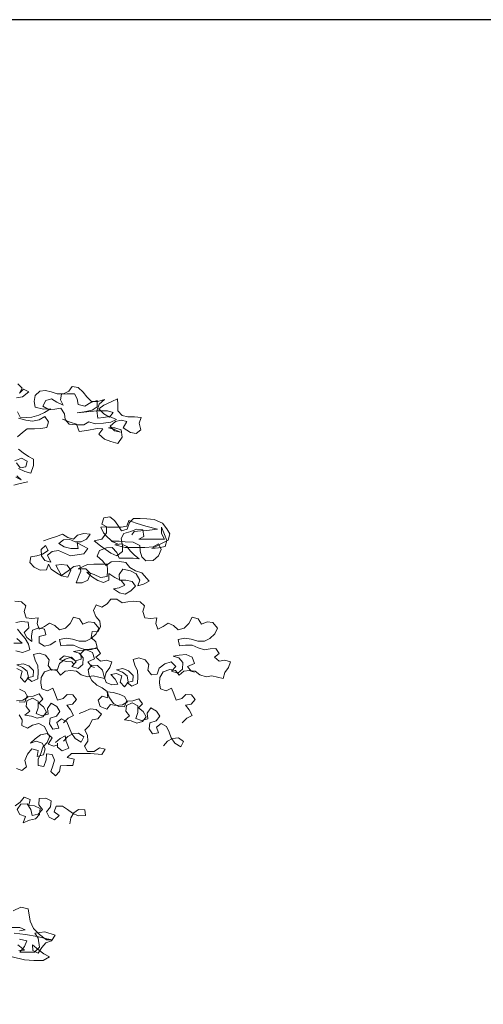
# Model space of a CAD drawing. Header units: metres. Extents: x -1 to 197910, y -70 to 354116.
# Tile 61 of 65: x 132.04 to 135.3, y 18.86 to 25.79. Entities that reach past the tile are written whole.
import ezdxf

# ---------------------------------------------------------------- set-up
doc = ezdxf.new("R2010")
doc.units = ezdxf.units.M
doc.layers.add('N-WE-AL-DETAIL-G', color=7, linetype='Continuous', lineweight=9)

# ---------------------------------------------------------------- blocks, each defined once
blk = doc.blocks.new('Boom_zijaanzicht')
at = {"color": 0, "ltscale": 0.05, "flags": 128}
for points in [[(-2.4302, 9.3737), (-2.4849, 9.3519), (-2.5286, 9.3374), (-2.5469, 9.2864), (-2.6015, 9.2937), (-2.6744, 9.3084), (-2.7145, 9.3048), (-2.6854, 9.2683), (-2.7255, 9.2319), (-2.7692, 9.2173), (-2.8203, 9.2028), (-2.8494, 9.2466), (-2.8421, 9.2976), (-2.7983, 9.3121), (-2.7546, 9.3121), (-2.7947, 9.3012), (-2.8384, 9.283), (-2.7947, 9.2903), (-2.7655, 9.323), (-2.8019, 9.3559), (-2.842, 9.3668), (-2.8821, 9.3559), (-2.8566, 9.3122), (-2.9077, 9.2794), (-2.9478, 9.2722), (-2.9805, 9.2977), (-2.9696, 9.3451), (-2.9841, 9.3852), (-2.9367, 9.3888), (-2.8893, 9.3887), (-2.8493, 9.3996), (-2.8201, 9.4324), (-2.82, 9.4761), (-2.8163, 9.5162), (-2.7763, 9.498), (-2.7216, 9.4724), (-2.6852, 9.4469), (-2.7217, 9.4104), (-2.7618, 9.3886), (-2.7873, 9.4214), (-2.7472, 9.4323), (-2.6707, 9.4323), (-2.5322, 9.4176), (-2.5832, 9.4249), (-2.6378, 9.4359), (-2.6743, 9.4614), (-2.6742, 9.5052), (-2.6305, 9.4905), (-2.5868, 9.465), (-2.5394, 9.4759), (-2.5321, 9.516), (-2.5138, 9.5524), (-2.4628, 9.5523), (-2.4227, 9.5487), (-2.4155, 9.5086), (-2.4337, 9.4721), (-2.39, 9.494), (-2.3535, 9.5158), (-2.3134, 9.5048), (-2.2916, 9.4647), (-2.3354, 9.4392), (-2.3754, 9.4429), (-2.4192, 9.4503), (-2.4447, 9.4102), (-2.4484, 9.3701), (-2.4776, 9.3373), (-2.5286, 9.3337), (-2.5796, 9.3338), (-2.6161, 9.3557), (-2.6598, 9.3411), (-2.7181, 9.3448), (-2.7691, 9.3522), (-2.8092, 9.3704), (-2.7618, 9.3923), (-2.7181, 9.3849), (-2.678, 9.3813), (-2.6707, 9.4323), (-2.6888, 9.4797), (-2.7252, 9.5125), (-2.6779, 9.4979), (-2.6341, 9.4978), (-2.6013, 9.5306), (-2.5758, 9.5634), (-2.5393, 9.5961), (-2.4992, 9.6034), (-2.4737, 9.5706), (-2.4373, 9.5523), (-2.3936, 9.5523), (-2.3498, 9.5668), (-2.3097, 9.5741), (-2.2696, 9.5704), (-2.2369, 9.5412), (-2.2296, 9.4975), (-2.237, 9.4574), (-2.2953, 9.4429), (-2.3463, 9.4465), (-2.3026, 9.421), (-2.2625, 9.4027), (-2.2151, 9.3881), (-2.1751, 9.3844), (-2.1313, 9.388), (-2.1131, 9.4245)], [(-2.1204, 9.3807), (-2.1714, 9.3662), (-2.2188, 9.359), (-2.2662, 9.3699), (-2.3063, 9.3918), (-2.3318, 9.3554), (-2.3209, 9.3153), (-2.2772, 9.308), (-2.2334, 9.3043), (-2.1824, 9.3043), (-2.1497, 9.2787), (-2.1132, 9.2495)], [(-2.1165, 9.6213), (-2.1457, 9.5921), (-2.1275, 9.5557), (-2.1567, 9.5849), (-2.1931, 9.5667), (-2.1494, 9.5302), (-2.1057, 9.5229)], [(-2.1863, 8.9317), (-2.1317, 8.9207), (-2.088, 8.9098)], [(-2.1025, 8.9644), (-2.139, 8.9462), (-2.1098, 8.9754)], [(-2.0951, 9.081), (-2.1425, 9.0993), (-2.1826, 9.0775), (-2.1717, 9.0374), (-2.1316, 9.0301), (-2.106, 9.0665)], [(-2.1207, 9.0264), (-2.1644, 9.0046), (-2.2082, 8.9937), (-2.2263, 9.0484), (-2.2263, 9.0921), (-2.1898, 9.1103), (-2.1534, 9.1358), (-2.1205, 9.1612)], [(-2.2956, 8.5173), (-2.3357, 8.5319), (-2.3867, 8.5465), (-2.4304, 8.5648), (-2.4669, 8.5393), (-2.507, 8.5284), (-2.5361, 8.5576), (-2.5799, 8.5686), (-2.6236, 8.565), (-2.5981, 8.5285), (-2.5617, 8.5102), (-2.518, 8.5102), (-2.4779, 8.5284), (-2.4378, 8.5247), (-2.405, 8.4992), (-2.4415, 8.4737), (-2.4888, 8.4628), (-2.5399, 8.4629), (-2.5325, 8.5029), (-2.5726, 8.4811), (-2.6091, 8.4629), (-2.58, 8.4264), (-2.4852, 8.4118), (-2.4451, 8.43), (-2.4014, 8.4481), (-2.3577, 8.4408), (-2.3249, 8.4153), (-2.3468, 8.3679), (-2.3067, 8.3788), (-2.2812, 8.4116), (-2.2811, 8.4553), (-2.3103, 8.4845), (-2.3285, 8.4481), (-2.2884, 8.4225), (-2.2484, 8.4116), (-2.2083, 8.4042), (-2.201, 8.3641), (-2.2302, 8.3314), (-2.274, 8.3095), (-2.3177, 8.3132), (-2.3322, 8.3533), (-2.3505, 8.3169), (-2.387, 8.2914), (-2.4234, 8.2696), (-2.4672, 8.2623), (-2.489, 8.3097), (-2.4634, 8.3462), (-2.4234, 8.3498), (-2.3833, 8.3461), (-2.4015, 8.3097), (-2.4234, 8.2732), (-2.4708, 8.3061), (-2.5108, 8.3353), (-2.5509, 8.3426), (-2.5582, 8.3025), (-2.5437, 8.2624), (-2.5255, 8.2223), (-2.5692, 8.2224), (-2.6093, 8.2406), (-2.6275, 8.288), (-2.5947, 8.3208), (-2.54, 8.3207), (-2.6056, 8.3499), (-2.6493, 8.3536), (-2.744, 8.3537), (-2.7477, 8.3063), (-2.7441, 8.2662), (-2.6968, 8.2589), (-2.653, 8.2807), (-2.602, 8.2953), (-2.6348, 8.2661), (-2.6786, 8.237), (-2.7187, 8.2225), (-2.7551, 8.2407), (-2.755, 8.2881), (-2.7988, 8.259), (-2.8426, 8.2372), (-2.8681, 8.2044), (-2.828, 8.1861), (-2.7879, 8.1788), (-2.8317, 8.1497), (-2.8718, 8.1425), (-2.9119, 8.1644), (-2.9446, 8.1972), (-2.9191, 8.23), (-2.8753, 8.2409), (-2.8316, 8.2408), (-2.8279, 8.2809), (-2.8534, 8.3174), (-2.9081, 8.3065), (-2.9482, 8.2847), (-2.9737, 8.2409), (-2.9592, 8.2008), (-2.9993, 8.2118), (-3.0393, 8.2337), (-2.9883, 8.292), (-2.9445, 8.3065), (-2.9044, 8.3283), (-2.8752, 8.3648), (-2.8315, 8.372), (-2.7732, 8.3683), (-2.7368, 8.3428), (-2.7112, 8.3755), (-2.6748, 8.4083), (-2.6893, 8.4484), (-2.7403, 8.4667), (-2.7804, 8.4704), (-2.8132, 8.4339), (-2.8278, 8.3939), (-2.9262, 8.394), (-2.97, 8.3904), (-2.9371, 8.4158), (-2.908, 8.445), (-2.8824, 8.4777), (-2.8423, 8.4959), (-2.7986, 8.4886), (-2.8715, 8.4704), (-3.01, 8.4706), (-3.0683, 8.4743), (-3.1047, 8.4962), (-3.123, 8.4561), (-3.1048, 8.4123), (-3.0684, 8.3795), (-3.0174, 8.3758), (-2.9882, 8.405), (-2.9772, 8.445), (-2.9735, 8.4851), (-2.9261, 8.5069), (-2.8715, 8.5105), (-2.8277, 8.5141), (-2.7731, 8.5141), (-2.8205, 8.4923), (-2.784, 8.5105), (-2.7475, 8.5432), (-2.7183, 8.5723), (-2.7001, 8.6124), (-2.7402, 8.6161), (-2.7402, 8.5724), (-2.7074, 8.5286), (-2.6528, 8.5176), (-2.6966, 8.4812), (-2.7695, 8.4303), (-2.8132, 8.4121), (-2.8533, 8.4413), (-2.8533, 8.485), (-2.8423, 8.5324), (-2.8605, 8.5688), (-2.9115, 8.5835), (-2.9516, 8.5981), (-2.9953, 8.5945), (-3.0026, 8.5471), (-2.9662, 8.5288), (-3.1484, 8.529), (-3.1265, 8.5691), (-3.1265, 8.6128), (-3.1484, 8.5618), (-3.163, 8.5181), (-3.1521, 8.478), (-3.1047, 8.467), (-3.0574, 8.4633), (-3.1739, 8.5217), (-3.1848, 8.5655), (-3.1629, 8.6019), (-3.1337, 8.642), (-3.0754, 8.6674), (-3.0244, 8.671), (-2.977, 8.6746), (-2.9296, 8.6746), (-2.9005, 8.6454), (-2.886, 8.598), (-2.8459, 8.587), (-2.8203, 8.6271), (-2.7948, 8.6599), (-2.762, 8.6854), (-2.7219, 8.678), (-2.7073, 8.6343), (-2.7475, 8.6125), (-2.8422, 8.6125), (-2.8823, 8.6199), (-2.8968, 8.66), (-2.9479, 8.6418), (-3.0171, 8.62), (-3.0973, 8.5982), (-3.0244, 8.5908), (-2.9807, 8.5872), (-2.9333, 8.5835), (-2.9188, 8.558)], [(-3.2728, 7.2351), (-3.3056, 7.2679), (-3.342, 7.2862), (-3.3201, 7.3263), (-3.2946, 7.359), (-3.3347, 7.3664), (-3.3638, 7.3992), (-3.3382, 7.432), (-3.2981, 7.4356), (-3.269, 7.4064), (-3.2289, 7.3954), (-3.2143, 7.4391), (-3.1961, 7.4792), (-3.1596, 7.461), (-3.1195, 7.4755), (-3.1122, 7.5156), (-3.1158, 7.5557), (-3.1376, 7.5958), (-3.185, 7.6104), (-3.2251, 7.6031), (-3.2506, 7.5704), (-3.2834, 7.5996), (-3.3235, 7.6032), (-3.3636, 7.5996), (-3.3964, 7.5741), (-3.4402, 7.5596), (-3.4802, 7.5669), (-3.5203, 7.556), (-3.5604, 7.5488), (-3.5713, 7.5889), (-3.5968, 7.6254), (-3.6113, 7.6655), (-3.5712, 7.6764), (-3.5312, 7.669), (-3.4983, 7.6981), (-3.5311, 7.7237), (-3.5092, 7.7601), (-3.4691, 7.7564), (-3.4291, 7.7491), (-3.3853, 7.7636), (-3.3416, 7.7818), (-3.2942, 7.7818), (-3.2541, 7.7781), (-3.2431, 7.8218), (-3.2905, 7.8328), (-3.3342, 7.8256), (-3.3816, 7.811), (-3.429, 7.8111), (-3.4654, 7.8293), (-3.5018, 7.8621), (-3.52, 7.9023), (-3.4872, 7.9423), (-3.4471, 7.9459), (-3.407, 7.9313), (-3.3851, 7.9677), (-3.3414, 7.9786), (-3.3196, 7.9349), (-3.2868, 7.902), (-3.2431, 7.8911), (-3.2102, 7.9202), (-3.1738, 7.9384), (-3.1374, 7.9128), (-3.1009, 7.8946), (-3.0863, 7.9347), (-3.0936, 7.9747), (-3.0498, 7.9711), (-3.0097, 7.9747), (-2.9951, 8.0184), (-3.006, 8.0585), (-2.9768, 8.0876), (-2.9295, 8.0912), (-2.8894, 8.0875), (-2.8493, 8.0802), (-2.8128, 8.1057), (-2.7691, 8.1056), (-2.7436, 8.0728), (-2.7072, 8.0509), (-2.6671, 8.0655), (-2.6489, 8.0254), (-2.6635, 7.9853), (-2.6927, 7.9525), (-2.6964, 7.9124), (-2.6782, 7.876), (-2.6381, 7.8796), (-2.6309, 7.8358), (-2.6637, 7.8067), (-2.6747, 7.7666), (-2.6346, 7.752), (-2.5872, 7.752), (-2.5581, 7.7228), (-2.5618, 7.6827), (-2.5217, 7.6717), (-2.4816, 7.6972), (-2.4415, 7.7081), (-2.4087, 7.6826), (-2.4561, 7.668), (-2.4962, 7.6644), (-2.5071, 7.6499)], [(-2.438, 7.2351), (-2.4708, 7.2679), (-2.5072, 7.2862), (-2.4853, 7.3263), (-2.4597, 7.359), (-2.4998, 7.3664), (-2.5289, 7.3992), (-2.5034, 7.432), (-2.4633, 7.4356), (-2.4342, 7.4064), (-2.3941, 7.3954), (-2.3795, 7.4391), (-2.3612, 7.4792), (-2.3248, 7.461), (-2.2847, 7.4755), (-2.2774, 7.5156), (-2.281, 7.5557), (-2.3028, 7.5958), (-2.3502, 7.6104), (-2.3903, 7.6031), (-2.4158, 7.5704), (-2.4486, 7.5996), (-2.4887, 7.6032), (-2.5288, 7.5996), (-2.5616, 7.5741), (-2.6053, 7.5596), (-2.6454, 7.5669), (-2.6855, 7.556), (-2.7256, 7.5488), (-2.7365, 7.5889), (-2.762, 7.6254), (-2.7765, 7.6655), (-2.7364, 7.6764), (-2.6963, 7.669), (-2.6635, 7.6981), (-2.6963, 7.7237), (-2.6744, 7.7601), (-2.6343, 7.7564), (-2.5942, 7.7491), (-2.5505, 7.7636), (-2.5067, 7.7818), (-2.4593, 7.7818), (-2.4193, 7.7781), (-2.4083, 7.8218), (-2.4557, 7.8328), (-2.4994, 7.8256), (-2.5468, 7.811), (-2.5942, 7.8111), (-2.6306, 7.8293), (-2.667, 7.8621), (-2.6852, 7.9023), (-2.6524, 7.9423), (-2.6123, 7.9459), (-2.5722, 7.9313), (-2.5503, 7.9677), (-2.5065, 7.9786), (-2.4847, 7.9349), (-2.4519, 7.902), (-2.4082, 7.8911), (-2.3754, 7.9202), (-2.3389, 7.9384), (-2.3025, 7.9128), (-2.2661, 7.8946), (-2.2515, 7.9347), (-2.2587, 7.9747), (-2.215, 7.9711), (-2.1749, 7.9747), (-2.1603, 8.0184), (-2.1712, 8.0585), (-2.142, 8.0876), (-2.0946, 8.0912)], [(-2.3828, 7.8109), (-2.3427, 7.7853), (-2.3026, 7.7743), (-2.2662, 7.7998), (-2.2661, 7.8436), (-2.3135, 7.8545), (-2.3025, 7.8946), (-2.2624, 7.9055), (-2.2187, 7.8872), (-2.2115, 7.8472), (-2.2152, 7.8071), (-2.1787, 7.8362), (-2.1604, 7.8726), (-2.1932, 7.9054), (-2.1895, 7.9455), (-2.1421, 7.9491), (-2.1021, 7.9418)], [(-2.113, 7.8944), (-2.1386, 7.8617), (-2.1678, 7.8289), (-2.1897, 7.7888), (-2.2006, 7.7487), (-2.1496, 7.7305), (-2.1022, 7.7414)], [(-2.0876, 7.796), (-2.1459, 7.7961), (-2.1094, 7.8288)], [(-3.1394, 7.0742), (-3.1685, 7.107), (-3.2049, 7.1253), (-3.245, 7.129), (-3.2815, 7.1035), (-3.2633, 7.067), (-3.2195, 7.0925), (-3.194, 7.1289), (-3.1794, 7.169), (-3.1611, 7.2091), (-3.1246, 7.2309), (-3.0919, 7.2054), (-3.1065, 7.1653), (-3.0628, 7.158), (-3.0409, 7.1944), (-3.0445, 7.2345), (-3.0882, 7.2491), (-3.1137, 7.2819), (-3.0918, 7.3184), (-3.0517, 7.3402), (-3.0262, 7.3037), (-3.0299, 7.2636), (-2.9861, 7.2527), (-2.946, 7.2672), (-2.9606, 7.3073), (-2.9605, 7.3547), (-2.9204, 7.3765), (-2.8804, 7.3582), (-2.8767, 7.3182), (-2.9023, 7.2854), (-2.8659, 7.2562), (-2.9133, 7.2489), (-2.9534, 7.2344), (-2.9934, 7.2454), (-3.0189, 7.2782), (-2.997, 7.3146), (-2.9642, 7.3401), (-2.9933, 7.3693), (-2.9678, 7.4057), (-2.9241, 7.3911), (-2.8803, 7.3874), (-2.8658, 7.3473), (-2.8257, 7.3509), (-2.7892, 7.3727), (-2.76, 7.4128), (-2.7454, 7.4529), (-2.7855, 7.4493), (-2.8293, 7.4384), (-2.8657, 7.4202), (-2.8876, 7.3838), (-2.8512, 7.3619), (-2.8075, 7.3582), (-2.7674, 7.3654), (-2.7419, 7.3326), (-2.6945, 7.3508), (-2.6799, 7.3945), (-2.709, 7.4237), (-2.7491, 7.4128), (-2.7454, 7.4565), (-2.709, 7.482), (-2.6725, 7.5002), (-2.636, 7.5329), (-2.6178, 7.5694), (-2.6104, 7.6095), (-2.6359, 7.6423), (-2.676, 7.6387), (-2.7125, 7.6059), (-2.7235, 7.5585), (-2.7381, 7.5185), (-2.7782, 7.5039), (-2.8183, 7.5076), (-2.8, 7.544), (-2.7708, 7.5768), (-2.8109, 7.5841), (-2.8474, 7.5659), (-2.8365, 7.5222), (-2.8657, 7.4894), (-2.8911, 7.5222), (-2.8838, 7.566), (-2.851, 7.5915), (-2.8109, 7.6096), (-2.8546, 7.617), (-2.8947, 7.6024), (-2.9275, 7.5697), (-2.9239, 7.5296), (-2.8839, 7.5186), (-2.9167, 7.4931), (-2.9567, 7.5114), (-2.9603, 7.5624), (-2.9567, 7.6025), (-2.9384, 7.6426), (-2.9274, 7.6826), (-2.9675, 7.6936), (-3.0113, 7.6791), (-3.0368, 7.6463), (-3.0295, 7.6062), (-3.0551, 7.5734), (-3.0952, 7.5771), (-3.1097, 7.6208), (-3.1498, 7.65), (-3.1935, 7.6647), (-3.2263, 7.6319), (-3.1972, 7.5991), (-3.2409, 7.5845), (-3.2737, 7.6137), (-3.2773, 7.6611), (-3.2481, 7.6939), (-3.208, 7.7048), (-3.2518, 7.7121), (-3.2991, 7.7158), (-3.3429, 7.6976), (-3.3575, 7.6539), (-3.3101, 7.632), (-3.3357, 7.5992), (-3.3575, 7.5919)], [(-2.4381, 7.1076), (-2.4672, 7.1404), (-2.5037, 7.1586), (-2.5437, 7.1623), (-2.5802, 7.1368), (-2.562, 7.1004), (-2.5183, 7.1259), (-2.4927, 7.1623), (-2.4781, 7.2024), (-2.4598, 7.2424), (-2.4234, 7.2643), (-2.3906, 7.2387), (-2.4052, 7.1986), (-2.3615, 7.1913), (-2.3396, 7.2277), (-2.3432, 7.2678), (-2.3869, 7.2824), (-2.4124, 7.3153), (-2.3905, 7.3517), (-2.3504, 7.3735), (-2.3249, 7.3371), (-2.3286, 7.297), (-2.2849, 7.286), (-2.2448, 7.3005), (-2.2593, 7.3406), (-2.2593, 7.388), (-2.2192, 7.4098), (-2.1791, 7.3916), (-2.1755, 7.3515), (-2.201, 7.3187), (-2.1646, 7.2895), (-2.212, 7.2823), (-2.2521, 7.2677), (-2.2922, 7.2787), (-2.3176, 7.3115), (-2.2958, 7.348), (-2.2629, 7.3734), (-2.2921, 7.4026), (-2.2665, 7.439), (-2.2228, 7.4244), (-2.1791, 7.4207), (-2.1645, 7.3806), (-2.1244, 7.3842)], [(-2.128, 7.4717), (-2.1645, 7.4535), (-2.1864, 7.4171), (-2.1499, 7.3952), (-2.1062, 7.3915)], [(-2.1096, 7.6175), (-2.1461, 7.5993), (-2.1352, 7.5555), (-2.1644, 7.5228), (-2.1899, 7.5556), (-2.1825, 7.5993), (-2.1497, 7.6248), (-2.1096, 7.643), (-2.1533, 7.6503), (-2.1934, 7.6358), (-2.2263, 7.603), (-2.2227, 7.5629), (-2.1826, 7.5519), (-2.2154, 7.5265), (-2.2555, 7.5447), (-2.2591, 7.5957), (-2.2554, 7.6358), (-2.2371, 7.6759), (-2.2262, 7.716), (-2.2662, 7.7269), (-2.31, 7.7124), (-2.3355, 7.6796), (-2.3283, 7.6395), (-2.3538, 7.6068), (-2.3939, 7.6104), (-2.4084, 7.6542), (-2.4485, 7.6834), (-2.4922, 7.698), (-2.5251, 7.6652), (-2.4959, 7.6324), (-2.5397, 7.6179), (-2.5724, 7.647), (-2.576, 7.6944), (-2.5469, 7.7272), (-2.5068, 7.7381), (-2.5505, 7.7454), (-2.5979, 7.7491), (-2.6416, 7.7309), (-2.6562, 7.6872), (-2.6089, 7.6653), (-2.6344, 7.6325), (-2.6563, 7.6253)], [(-2.1245, 7.2931), (-2.1464, 7.2567), (-2.1428, 7.2166), (-2.1829, 7.1984), (-2.2193, 7.2203), (-2.2631, 7.2313), (-2.3032, 7.2095), (-2.3397, 7.1366), (-2.3215, 7.0965), (-2.2924, 7.0637), (-2.2778, 7.02), (-2.2596, 6.9798), (-2.2597, 6.9361), (-2.2998, 6.9289), (-2.3143, 6.9763), (-2.3179, 7.0163), (-2.358, 7.0127), (-2.3726, 6.9727), (-2.3617, 6.9326), (-2.3472, 6.8925), (-2.38, 6.8633), (-2.4091, 6.8925), (-2.4164, 6.9326), (-2.4601, 6.9363), (-2.5039, 6.9363), (-2.5111, 6.9801), (-2.4637, 6.991), (-2.4928, 7.0201), (-2.6277, 7.0203), (-2.7079, 7.0131), (-2.7297, 7.0495), (-2.6896, 7.0604), (-2.6532, 7.0349), (-2.6058, 7.0348), (-2.5839, 7.0713), (-2.6094, 7.1077), (-2.6057, 7.1478), (-2.5874, 7.1842), (-2.6202, 7.2171), (-2.6384, 7.2572), (-2.6785, 7.2645), (-2.704, 7.2973), (-2.6675, 7.3301), (-2.6238, 7.3337), (-2.5837, 7.3154), (-2.5473, 7.3008)], [(-2.4825, 6.5236), (-2.4897, 6.5669), (-2.5107, 6.6017), (-2.5427, 6.6262), (-2.5871, 6.6241), (-2.5912, 6.5836), (-2.5406, 6.5818), (-2.4996, 6.599), (-2.4658, 6.6251), (-2.429, 6.6492), (-2.3865, 6.6483), (-2.3724, 6.6092), (-2.4061, 6.5831), (-2.3731, 6.5535), (-2.3351, 6.5727), (-2.3168, 6.6085), (-2.346, 6.6442), (-2.35, 6.6855), (-2.3121, 6.7047), (-2.2665, 6.7018), (-2.2644, 6.6573), (-2.2889, 6.6254), (-2.2578, 6.5928), (-2.2161, 6.5837), (-2.207, 6.6254), (-2.1817, 6.6654), (-2.1361, 6.6625), (-2.112, 6.6257), (-2.1303, 6.5898), (-2.1694, 6.5757), (-2.1541, 6.5316), (-2.1981, 6.5508), (-2.2398, 6.5598), (-2.2678, 6.5905), (-2.2719, 6.6319), (-2.2339, 6.651), (-2.1926, 6.655), (-2.2016, 6.6953), (-2.1606, 6.7124), (-2.1314, 6.6768), (-2.0964, 6.6503)], [(-2.1059, 6.915), (-2.145, 6.9009), (-2.1769, 6.9254), (-2.1659, 6.9701), (-2.1842, 7.0162), (-2.2134, 7.0519), (-2.2587, 7.0417), (-2.2515, 6.9984), (-2.2963, 7.0094), (-2.3084, 7.0516), (-2.2862, 7.0936), (-2.244, 7.1057), (-2.2043, 7.0935), (-2.2374, 7.1231), (-2.2755, 7.1515), (-2.3222, 7.1594), (-2.3579, 7.1302), (-2.3295, 7.0864), (-2.3686, 7.0723), (-2.391, 7.0778)], [(-2.3798, 7.0966), (-2.4126, 7.1258), (-2.449, 7.144), (-2.4563, 7.1039), (-2.4746, 7.0566), (-2.4272, 7.0383), (-2.3944, 7.0638), (-2.3944, 7.0929)], [(-2.1271, 5.712), (-2.1782, 5.7011), (-2.1636, 5.661), (-2.1309, 5.6209), (-2.2329, 5.621), (-2.2693, 5.6575), (-2.2583, 5.7194), (-2.2364, 5.7559), (-2.3057, 5.7632), (-2.3786, 5.7414), (-2.3531, 5.7013), (-2.313, 5.6867), (-2.2839, 5.6539), (-2.2584, 5.6138), (-2.222, 5.6319), (-2.2183, 5.672), (-2.2584, 5.6393), (-2.2985, 5.6101), (-2.3386, 5.5883), (-2.2949, 5.5628), (-2.2293, 5.5627), (-2.1637, 5.5663), (-2.0762, 5.5881)], [(-2.1236, 5.6319), (-2.1636, 5.6355), (-2.1162, 5.6719)], [(-2.1271, 5.7703), (-2.1672, 5.7777), (-2.1307, 5.7959), (-2.0724, 5.7958)], [(-2.0906, 5.7557), (-2.1708, 5.7449), (-2.251, 5.7304), (-2.3203, 5.7159), (-2.3604, 5.7086), (-2.3166, 5.7086), (-2.2692, 5.745), (-2.2255, 5.7887), (-2.2035, 5.8397), (-2.1889, 5.9271), (-2.1379, 5.938), (-2.0832, 5.9124)]]:
    blk.add_lwpolyline(points, dxfattribs=at)

msp = doc.modelspace()

# ---------------------------------------------------------------- linework, layer by layer
at = {"layer": 'Defpoints', "color": 6}
msp.add_lwpolyline([(68.2381, 25.7892), (68.2381, -14.6863), (163.3706, -14.6863), (163.3706, -9.962), (172.0599, -9.962), (172.0599, 25.7892)], close=True, dxfattribs=at)

# ---------------------------------------------------------------- block references
at = {"layer": 'N-WE-AL-DETAIL-G', "color": 252, "xscale": -1}
msp.add_blockref('Boom_zijaanzicht', (129.9076, 13.6035), dxfattribs=at)

doc.saveas('drawing.dxf')
